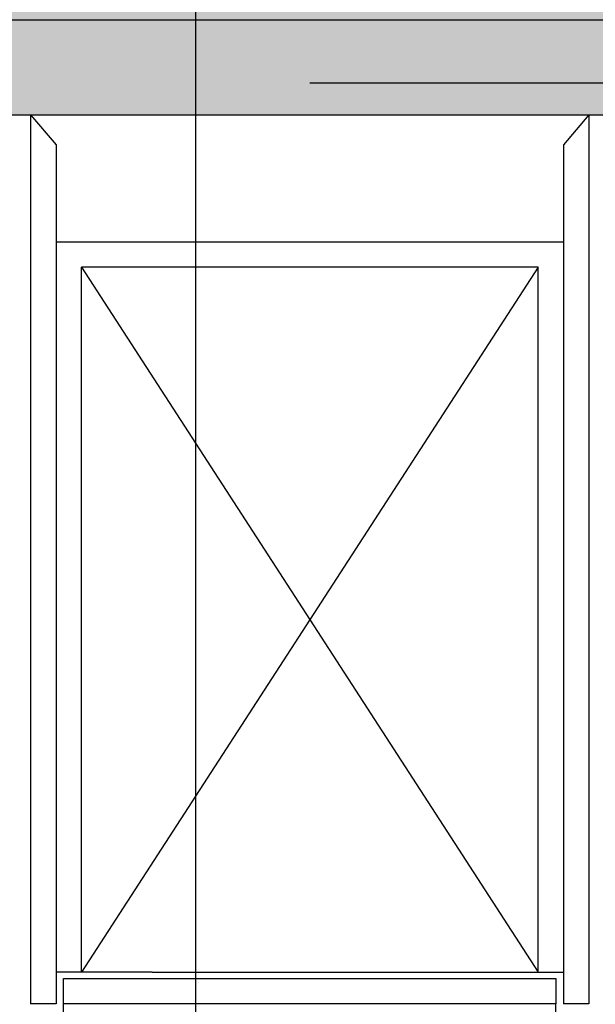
# Model space of a CAD drawing. Header units: millimetres. Extents: x 2502971067 to 2502991033, y 5626762590 to 5626807088.
# Tile 10 of 109: x 2502972511 to 2502972965, y 5626775235 to 5626776010. Entities that reach past the tile are written whole.
import ezdxf

# ---------------------------------------------------------------- set-up
doc = ezdxf.new("R2010")
doc.units = ezdxf.units.MM
for name, color, linetype in [('A_Raster', 253, 'Continuous'), ('A_Schraffur-Wand', 9, 'Continuous'), ('A_Wand', 7, 'Continuous'), ('I_Möbel', 2, 'Continuous')]:
    doc.layers.add(name, color=color, linetype=linetype)

msp = doc.modelspace()

# ---------------------------------------------------------------- hatches: boundary and pattern name
at = {"layer": 'A_Schraffur-Wand'}
h = msp.add_hatch(color=256, dxfattribs=at)
h.dxf.hatch_style = 1
h.paths.add_polyline_path([(2502972345, 5626776084.99946), (2502972345, 5626775934.99946), (2502974634.998, 5626775934.99946), (2502974634.998, 5626776084.99946)])

# ---------------------------------------------------------------- linework, layer by layer
at = {"layer": 'A_Raster'}
for p, q in [((2502972650, 5626806160), (2502972650, 5626762660)), ((2502971300, 5626776010), (2502990800, 5626776010))]:
    msp.add_line(p, q, dxfattribs=at)
at = {"layer": 'A_Wand', "color": 2}
msp.add_line((2502973836.20447, 5626775959.98839), (2502972740.00223, 5626775959.98839), dxfattribs=at)
at = {"layer": 'A_Wand'}
msp.add_line((2502972345, 5626775934.99946), (2502974634.998, 5626775934.99946), dxfattribs=at)
at = {"layer": 'I_Möbel'}
for p, q in [((2502972520.00445, 5626775934.98987), (2502972520, 5626775235.00698)), ((2502972520.00445, 5626775934.98987), (2502972540.00445, 5626775911.40787)), ((2502972960, 5626775934.98987), (2502972940, 5626775911.40787)), ((2502972960, 5626775934.98987), (2502972960, 5626775235.00687)), ((2502972540.00445, 5626775911.40787), (2502972540.00445, 5626775235.007)), ((2502972940, 5626775911.40787), (2502972940, 5626775235.007)), ((2502972540.00445, 5626775835.01037), (2502972939.99791, 5626775835.01037)), ((2502972540.00654, 5626775835.01037), (2502972540.00654, 5626775260.02871)), ((2502972939.99791, 5626775835.01037), (2502972939.99791, 5626775260.02871)), ((2502972560.00445, 5626775260.02871), (2502972560.00445, 5626775815.01037)), ((2502972920, 5626775815.01037), (2502972560.00445, 5626775815.01037)), ((2502972920, 5626775815.01037), (2502972560.00445, 5626775260.02871)), ((2502972560.00445, 5626775815.01037), (2502972920, 5626775260.02871)), ((2502972920, 5626775260.02871), (2502972920, 5626775815.01037)), ((2502972615.68574, 5626775260.02271), (2502972540.00445, 5626775260.02546)), ((2502972615.68574, 5626775260.02871), (2502972939.99791, 5626775260.02871)), ((2502972546.00445, 5626775255.007), (2502972934, 5626775255.01025)), ((2502972546.00445, 5626775235.007), (2502972546.00445, 5626775255.007)), ((2502972934, 5626775255.01025), (2502972934, 5626775235.01025)), ((2502972539.99985, 5626775235.007), (2502972520, 5626775235.00698)), ((2502972934, 5626775235.01025), (2502972546.00445, 5626775235.007)), ((2502972546.00445, 5626774847.00491), (2502972546.00445, 5626775235.007)), ((2502972959.9954, 5626775235.00687), (2502972939.99555, 5626775235.00686))]:
    msp.add_line(p, q, dxfattribs=at)
msp.add_arc((2502972545.99791, 5626775235.01025), 388.002088, 270, 0, dxfattribs=at)

doc.saveas('drawing.dxf')
